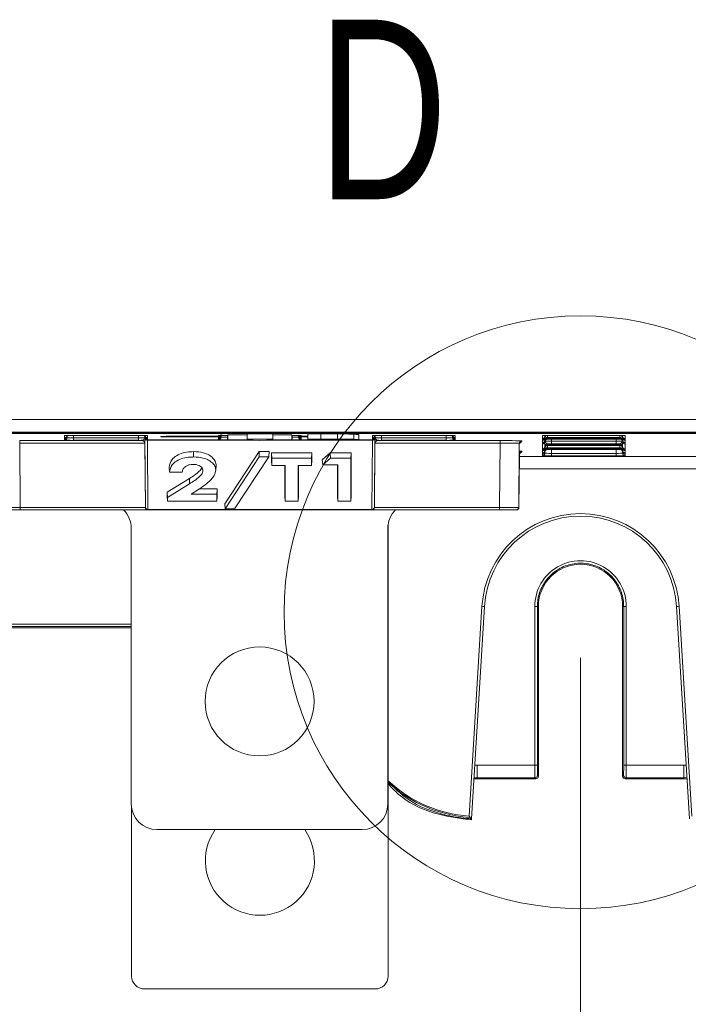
# Model space of a CAD drawing. Header units: millimetres. Extents: x 0 to 2100, y 0 to 1485.
# Tile 32 of 116: x 333 to 399, y 713 to 809. Entities that reach past the tile are written whole.
import ezdxf

# ---------------------------------------------------------------- set-up
doc = ezdxf.new("R2010")
doc.units = ezdxf.units.MM
doc.header["$LTSCALE"] = 5
doc.styles.add('SLDTEXTSTYLE1', font='TXT', dxfattribs={"width": 0.75})
doc.dimstyles.new('SLDDIMSTYLE0', dxfattribs={"dimtxt": 12.5, "dimasz": 15, "dimexe": 0, "dimexo": 0.0625, "dimgap": 3.125, "dimtad": 1, "dimdec": 0, "dimlfac": 0.8, "dimrnd": 1e-09, "dimzin": 12, "dimdsep": 46, "dimtxsty": 'SLDTEXTSTYLE1', "dimblk1": 'CLOSED', "dimblk2": 'CLOSED', "dimsah": 1, "dimcen": 0.09, "dimadec": 0, "dimazin": 3, "dimtfac": 1, "dimtofl": 0, "dimtmove": 0, "dimatfit": 3, "dimldrblk": 'CLOSED', "dimfxl": 1, "dimfrac": 2, "dimtolj": 1, "dimtzin": 12, "dimarcsym": 0})

# ---------------------------------------------------------------- blocks, each defined once
blk = doc.blocks.new('_CLOSED')
at = {"color": 0, "linetype": 'ByBlock', "lineweight": -2}
for p, q in [((-1, 0.166667), (0, 0)), ((-1, 0.166667), (-1, -0.166667)), ((0, 0), (-1, -0.166667)), ((0, 0), (-1, 0))]:
    blk.add_line(p, q, dxfattribs=at)
blk = doc.blocks.new('_D_3')
at = {"color": 7, "linetype": 'Continuous', "lineweight": 0}
for p, q in [((388.114, 746.428), (388.114, 659.133)), ((481.864, 746.428), (481.864, 659.133)), ((388.114, 664.133), (481.864, 664.133))]:
    blk.add_line(p, q, dxfattribs=at)
at = {"color": 7, "linetype": 'Continuous', "lineweight": 0, "xscale": 15, "yscale": 15, "rotation": 180}
blk.add_blockref('_CLOSED', (388.114, 664.133, -164.067), dxfattribs=at)
at = {"color": 7, "linetype": 'Continuous', "lineweight": 0, "xscale": 15, "yscale": 15}
blk.add_blockref('_CLOSED', (481.864, 664.133, -164.067), dxfattribs=at)
at = {"color": 7, "linetype": 'Continuous', "lineweight": 0, "insert": (425.752, 680.247), "char_height": 12.5, "attachment_point": 1, "style": 'SLDTEXTSTYLE1'}
blk.add_mtext('75', dxfattribs=at)

msp = doc.modelspace()

# ---------------------------------------------------------------- linework, layer by layer
at = {"color": 7, "linetype": 'Continuous', "lineweight": 15}
for p, q in [((314.022, 769.661), (470.194, 769.661)), ((469.291, 768.411), (313.981, 768.411)), ((326.013, 768.306), (348.107, 768.306)), ((337.833, 767.874), (337.833, 768.088)), ((338.083, 768.032), (338.083, 768.03)), ((338.083, 768.03), (338.083, 767.924)), ((338.708, 768.096), (345.019, 768.096)), ((345.644, 768.03), (345.644, 768.032)), ((345.644, 767.924), (345.644, 768.03)), ((345.857, 768.091), (345.867, 768.09)), ((345.894, 768.088), (345.894, 767.874)), ((347.208, 768), (347.24, 768.002)), ((347.208, 767.966), (347.208, 768)), ((348.083, 768.007), (352.833, 768.007)), ((352.833, 767.959), (348.083, 767.959)), ((348.112, 768.395), (348.107, 768.306)), ((348.112, 768.395), (352.8, 768.395)), ((352.833, 768.007), (352.833, 768.088)), ((352.833, 767.874), (352.833, 767.959)), ((353.083, 768.032), (353.083, 768.03)), ((353.083, 768.03), (353.083, 767.928)), ((353.373, 768.392), (353.373, 768.392)), ((353.4, 768.39), (353.404, 768.306)), ((353.404, 768.306), (354.073, 768.306)), ((353.708, 768.096), (353.739, 768.096)), ((353.708, 767.922), (353.708, 767.674)), ((355.614, 768.16), (353.739, 768.16)), ((353.739, 767.66), (353.739, 768.16)), ((354.073, 768.306), (354.077, 768.39)), ((354.677, 768.395), (359.05, 768.395)), ((358.114, 768.236), (355.614, 768.236)), ((355.614, 767.736), (355.614, 768.236)), ((358.114, 767.736), (358.114, 768.236)), ((359.989, 768.16), (358.114, 768.16)), ((359.618, 768.392), (359.65, 768.39)), ((359.65, 768.39), (359.654, 768.306)), ((359.654, 768.306), (360.323, 768.306)), ((359.989, 767.66), (359.989, 768.16)), ((359.989, 768.096), (360.019, 768.096)), ((360.019, 767.922), (360.019, 767.674)), ((360.323, 768.306), (360.327, 768.39)), ((360.644, 768.03), (360.644, 768.032)), ((360.644, 767.928), (360.644, 768.03)), ((360.857, 768.091), (360.867, 768.09)), ((360.894, 768.088), (360.894, 768.007)), ((360.894, 768.007), (361.529, 768.007)), ((360.894, 767.959), (360.894, 767.874)), ((360.927, 768.395), (365.615, 768.395)), ((361.529, 768.24), (362.801, 768.24)), ((361.529, 767.74), (361.529, 768.24)), ((362.801, 767.74), (362.801, 768.24)), ((364.42, 767.739), (364.42, 768.239)), ((365.62, 768.306), (365.615, 768.395)), ((365.62, 768.306), (504.357, 768.306)), ((366.007, 767.722), (366.007, 768.222)), ((366.516, 767.691), (366.516, 768.191)), ((366.519, 768), (366.519, 767.966)), ((367.833, 767.874), (367.833, 768.088)), ((368.083, 768.032), (368.083, 768.03)), ((368.083, 768.03), (368.083, 767.924)), ((368.708, 768.096), (375.019, 768.096)), ((374.989, 768.41), (462.489, 768.41)), ((462.489, 768.316), (374.989, 768.316)), ((375.644, 768.03), (375.644, 768.032)), ((375.644, 767.924), (375.644, 768.03)), ((375.857, 768.091), (375.867, 768.09)), ((375.894, 768.088), (375.894, 767.874)), ((384.396, 768.088), (384.427, 768.091)), ((384.396, 767.784), (384.396, 768.088)), ((384.646, 768.03), (384.646, 767.924)), ((385.271, 768.096), (391.582, 768.096)), ((385.275, 767.902), (391.577, 767.902)), ((392.207, 767.924), (392.207, 768.03)), ((392.457, 768.088), (392.457, 767.784)), ((333.454, 767.589), (345.398, 767.589)), ((333.454, 767.589), (333.454, 767.339)), ((345.648, 767.339), (333.454, 767.339)), ((333.454, 767.339), (333.509, 761.076)), ((337.833, 767.874), (337.833, 767.874)), ((337.833, 767.784), (337.833, 767.874)), ((337.833, 767.784), (337.833, 767.784)), ((337.833, 767.678), (337.833, 767.784)), ((337.833, 767.677), (337.833, 767.678)), ((337.833, 767.624), (337.833, 767.677)), ((338.708, 767.617), (338.708, 767.867)), ((338.708, 767.867), (345.019, 767.867)), ((345.019, 767.617), (338.708, 767.617)), ((345.019, 767.617), (345.019, 767.867)), ((345.398, 767.589), (345.398, 767.617)), ((345.703, 761.074), (345.645, 767.827)), ((345.648, 767.37), (345.648, 767.339)), ((345.703, 761.076), (345.648, 767.339)), ((345.894, 767.874), (345.894, 767.784)), ((345.894, 767.874), (345.894, 767.874)), ((345.894, 767.784), (345.894, 767.678)), ((345.894, 767.784), (345.894, 767.784)), ((345.894, 767.678), (345.894, 767.677)), ((345.894, 767.677), (345.894, 767.672)), ((345.895, 767.625), (345.953, 760.873)), ((352.833, 767.874), (352.833, 767.874)), ((352.833, 767.784), (352.833, 767.874)), ((352.833, 767.784), (352.833, 767.784)), ((352.833, 767.682), (352.833, 767.784)), ((353.739, 767.66), (356.864, 767.616)), ((355.614, 767.66), (353.739, 767.66)), ((355.614, 767.736), (355.614, 767.66)), ((358.114, 767.736), (355.614, 767.736)), ((356.864, 767.616), (359.989, 767.66)), ((358.114, 767.66), (358.114, 767.736)), ((359.989, 767.66), (358.114, 767.66)), ((360.894, 767.874), (360.894, 767.784)), ((360.894, 767.874), (360.894, 767.874)), ((360.894, 767.784), (360.894, 767.682)), ((360.894, 767.784), (360.894, 767.784)), ((361.529, 767.671), (361.529, 767.74)), ((361.529, 767.74), (362.801, 767.74)), ((363.762, 767.671), (361.529, 767.671)), ((363.401, 767.728), (362.954, 767.728)), ((362.954, 767.728), (362.954, 767.713)), ((362.954, 767.713), (363.333, 767.713)), ((363.294, 767.701), (362.954, 767.701)), ((362.954, 767.701), (362.954, 767.683)), ((362.954, 767.683), (363.364, 767.683)), ((367.774, 760.873), (367.832, 767.625)), ((367.833, 767.874), (367.833, 767.874)), ((367.833, 767.784), (367.833, 767.874)), ((367.833, 767.784), (367.833, 767.784)), ((367.833, 767.678), (367.833, 767.784)), ((367.833, 767.677), (367.833, 767.678)), ((367.833, 767.672), (367.833, 767.677)), ((368.082, 767.827), (368.024, 761.074)), ((368.024, 761.076), (368.079, 767.339)), ((368.079, 767.339), (368.079, 767.37)), ((380.273, 767.339), (368.079, 767.339)), ((368.329, 767.617), (368.329, 767.589)), ((368.329, 767.589), (380.273, 767.589)), ((368.708, 767.867), (368.708, 767.617)), ((368.708, 767.867), (375.019, 767.867)), ((375.019, 767.617), (368.708, 767.617)), ((375.019, 767.867), (375.019, 767.617)), ((375.894, 767.874), (375.894, 767.784)), ((375.894, 767.874), (375.894, 767.874)), ((375.894, 767.784), (375.894, 767.678)), ((375.894, 767.784), (375.894, 767.784)), ((375.894, 767.678), (375.894, 767.677)), ((375.894, 767.677), (375.894, 767.624)), ((380.218, 761.076), (380.273, 767.339)), ((380.273, 767.339), (380.273, 767.589)), ((382.148, 767.322), (382.093, 761.074)), ((382.095, 761.074), (382.149, 767.208)), ((382.149, 767.208), (382.148, 767.322)), ((382.398, 767.57), (382.399, 767.456)), ((384.396, 767.784), (384.396, 767.784)), ((384.396, 767.678), (384.396, 767.784)), ((384.396, 767.677), (384.396, 767.678)), ((384.396, 767.618), (384.396, 767.677)), ((384.396, 767.617), (384.396, 767.618)), ((384.396, 767.408), (384.396, 767.617)), ((384.396, 767.408), (384.396, 767.408)), ((384.396, 767.348), (384.396, 767.408)), ((384.396, 767.347), (384.396, 767.348)), ((384.396, 767.242), (384.396, 767.347)), ((384.396, 767.241), (384.396, 767.242)), ((384.396, 766.781), (384.396, 767.241)), ((384.646, 767.866), (384.646, 767.864)), ((384.646, 767.864), (384.646, 767.654)), ((384.646, 767.596), (384.646, 767.594)), ((384.646, 767.594), (384.646, 767.488)), ((384.646, 767.029), (384.646, 767.027)), ((384.646, 767.027), (384.646, 766.921)), ((384.65, 767.528), (384.65, 767.531)), ((384.895, 767.84), (384.895, 767.734)), ((384.895, 767.273), (384.895, 767.167)), ((384.895, 767.107), (384.895, 766.897)), ((391.577, 767.839), (385.275, 767.839)), ((385.275, 767.735), (391.577, 767.735)), ((385.275, 767.272), (385.275, 767.522)), ((385.275, 767.522), (391.577, 767.522)), ((391.577, 767.272), (385.275, 767.272)), ((385.275, 767.168), (391.577, 767.168)), ((391.577, 767.106), (385.275, 767.106)), ((391.577, 767.272), (391.577, 767.522)), ((391.957, 767.734), (391.957, 767.84)), ((391.957, 767.167), (391.957, 767.273)), ((391.957, 766.897), (391.957, 767.107)), ((392.207, 767.864), (392.207, 767.866)), ((392.207, 767.654), (392.207, 767.864)), ((392.207, 767.594), (392.207, 767.596)), ((392.207, 767.488), (392.207, 767.594)), ((392.207, 767.027), (392.207, 767.029)), ((392.207, 766.921), (392.207, 767.027)), ((392.457, 767.784), (392.457, 767.678)), ((392.457, 767.784), (392.457, 767.784)), ((392.457, 767.678), (392.457, 767.677)), ((392.457, 767.677), (392.457, 767.618)), ((392.457, 767.618), (392.457, 767.617)), ((392.457, 767.617), (392.457, 767.408)), ((392.457, 767.408), (392.457, 767.348)), ((392.457, 767.408), (392.457, 767.408)), ((392.457, 767.348), (392.457, 767.347)), ((392.457, 767.347), (392.457, 767.242)), ((392.457, 767.242), (392.457, 767.241)), ((392.457, 767.241), (392.457, 766.781)), ((350.409, 765.993), (350.409, 766.513)), ((353.432, 761.421), (356.78, 766.513)), ((353.473, 760.939), (356.796, 765.993)), ((357.728, 765.993), (354.405, 760.939)), ((356.78, 766.513), (357.769, 766.513)), ((356.796, 765.993), (356.78, 766.513)), ((356.796, 765.993), (357.728, 765.993)), ((357.728, 765.993), (357.769, 766.513)), ((358.003, 766.404), (361.92, 766.404)), ((358.003, 765.646), (358.003, 766.404)), ((358.029, 765.885), (358.003, 766.404)), ((361.894, 765.885), (361.92, 766.404)), ((361.92, 766.404), (361.92, 765.646)), ((362.947, 765.7), (363.726, 766.404)), ((363.726, 766.404), (365.745, 766.404)), ((363.739, 765.885), (363.726, 766.404)), ((365.719, 765.885), (365.745, 766.404)), ((365.745, 766.404), (365.745, 762.179)), ((382.157, 766.319), (382.111, 761.074)), ((382.113, 761.074), (382.158, 766.205)), ((382.158, 766.205), (382.157, 766.319)), ((382.407, 766.567), (382.408, 766.453)), ((384.396, 766.78), (384.396, 766.781)), ((384.396, 766.675), (384.396, 766.78)), ((384.396, 766.674), (384.396, 766.675)), ((384.396, 766.614), (384.396, 766.674)), ((384.396, 766.614), (384.396, 766.614)), ((384.396, 766.405), (384.396, 766.614)), ((384.396, 766.404), (384.396, 766.405)), ((384.396, 766.344), (384.396, 766.404)), ((384.396, 766.344), (384.396, 766.344)), ((384.396, 766.238), (384.396, 766.344)), ((384.396, 766.238), (384.396, 766.238)), ((384.396, 766.107), (384.396, 766.238)), ((384.646, 766.862), (384.646, 766.86)), ((384.646, 766.86), (384.646, 766.651)), ((384.646, 766.592), (384.646, 766.59)), ((384.646, 766.59), (384.646, 766.485)), ((384.895, 766.837), (384.895, 766.731)), ((385.271, 766.099), (385.271, 766.349)), ((385.271, 766.349), (391.582, 766.349)), ((391.582, 766.099), (385.271, 766.099)), ((385.275, 766.898), (391.577, 766.898)), ((391.577, 766.836), (385.275, 766.836)), ((385.275, 766.732), (391.577, 766.732)), ((391.582, 766.099), (391.582, 766.349)), ((391.957, 766.731), (391.957, 766.837)), ((392.207, 766.86), (392.207, 766.862)), ((392.207, 766.651), (392.207, 766.86)), ((392.207, 766.59), (392.207, 766.592)), ((392.207, 766.485), (392.207, 766.59)), ((392.457, 766.781), (392.457, 766.78)), ((392.457, 766.78), (392.457, 766.675)), ((392.457, 766.675), (392.457, 766.674)), ((392.457, 766.674), (392.457, 766.614)), ((392.457, 766.614), (392.457, 766.405)), ((392.457, 766.614), (392.457, 766.614)), ((392.457, 766.405), (392.457, 766.404)), ((392.457, 766.404), (392.457, 766.344)), ((392.457, 766.344), (392.457, 766.238)), ((392.457, 766.344), (392.457, 766.344)), ((392.457, 766.238), (392.457, 766.107)), ((392.457, 766.238), (392.457, 766.238)), ((352.563, 764.689), (352.59, 765.192)), ((352.566, 764.745), (352.592, 765.246)), ((358.029, 765.164), (358.003, 765.646)), ((358.029, 765.885), (361.894, 765.885)), ((358.029, 765.164), (358.029, 765.885)), ((359.335, 765.164), (358.029, 765.164)), ((359.308, 762.179), (359.308, 765.164)), ((359.335, 761.697), (359.335, 765.164)), ((361.894, 765.164), (360.588, 765.164)), ((360.588, 765.164), (360.588, 761.697)), ((360.614, 765.164), (360.614, 762.179)), ((361.894, 765.885), (361.894, 765.164)), ((361.894, 765.164), (361.92, 765.646)), ((363.001, 765.218), (362.947, 765.7)), ((363.001, 765.218), (363.739, 765.885)), ((364.465, 765.218), (363.001, 765.218)), ((363.739, 765.885), (365.719, 765.885)), ((364.439, 762.179), (364.439, 765.218)), ((364.465, 761.697), (364.465, 765.218)), ((365.719, 765.885), (365.719, 761.697)), ((348.049, 764.514), (348.021, 764.996)), ((349.302, 764.514), (348.049, 764.514)), ((347.835, 762.563), (349.989, 763.895)), ((347.861, 762.054), (350.006, 763.38)), ((350.006, 763.38), (349.989, 763.895)), ((347.835, 762.179), (347.835, 762.563)), ((347.861, 762.054), (347.835, 762.563)), ((347.861, 761.697), (347.835, 762.179)), ((350.978, 762.902), (350.17, 762.364)), ((350.17, 762.364), (352.659, 762.364)), ((350.951, 762.883), (352.685, 762.883)), ((352.659, 762.364), (352.685, 762.883)), ((352.659, 762.364), (352.659, 761.697)), ((352.659, 761.697), (352.685, 762.179)), ((352.685, 762.883), (352.685, 762.179)), ((359.335, 761.697), (359.308, 762.179)), ((360.588, 761.697), (360.614, 762.179)), ((364.465, 761.697), (364.439, 762.179)), ((365.719, 761.697), (365.745, 762.179)), ((347.861, 761.697), (347.861, 762.054)), ((352.659, 761.697), (347.861, 761.697)), ((353.473, 760.939), (353.432, 761.421)), ((360.588, 761.697), (359.335, 761.697)), ((365.719, 761.697), (364.465, 761.697)), ((331.634, 761.074), (333.509, 761.076)), ((333.509, 760.826), (331.884, 760.826)), ((333.509, 761.076), (345.703, 761.076)), ((333.509, 761.076), (333.509, 760.826)), ((345.953, 760.826), (333.509, 760.826)), ((345.703, 761.074), (345.703, 761.076)), ((345.703, 761.074), (345.703, 761.074)), ((345.953, 760.873), (367.774, 760.873)), ((345.953, 760.873), (345.953, 760.826)), ((367.774, 760.826), (345.953, 760.826)), ((345.953, 760.826), (345.953, 760.826)), ((354.405, 760.939), (353.473, 760.939)), ((367.774, 760.873), (367.774, 760.826)), ((367.774, 760.826), (367.774, 760.826)), ((380.218, 760.826), (367.774, 760.826)), ((368.024, 761.076), (368.024, 761.074)), ((368.024, 761.076), (380.218, 761.076)), ((368.024, 761.074), (368.024, 761.074)), ((380.218, 760.826), (380.218, 761.076)), ((380.218, 761.076), (382.093, 761.074)), ((381.843, 760.826), (380.218, 760.826)), ((381.845, 760.826), (381.843, 760.826)), ((381.861, 760.826), (381.845, 760.826)), ((381.863, 760.826), (381.861, 760.826)), ((382.093, 761.074), (382.095, 761.074)), ((382.111, 761.074), (382.113, 761.074)), ((369.364, 759.42), (369.364, 715.383)), ((344.334, 759.038), (344.334, 732.163)), ((369.334, 732.163), (369.334, 759.038)), ((377.256, 730.984), (378.506, 751.436)), ((378.756, 751.425), (377.49, 730.724)), ((383.656, 735.958), (383.655, 751.426)), ((384.01, 751.428), (383.905, 751.428)), ((383.905, 751.428), (383.906, 735.96)), ((384.01, 734.873), (384.01, 751.428)), ((392.217, 751.428), (392.322, 751.428)), ((392.217, 751.428), (392.217, 734.873)), ((392.321, 735.96), (392.322, 751.428)), ((392.572, 751.426), (392.571, 735.958)), ((398.737, 730.724), (397.471, 751.425)), ((397.721, 751.436), (398.972, 730.984)), ((320.85, 749.339), (344.334, 749.339)), ((378.051, 735.958), (383.656, 735.958)), ((378.051, 735.958), (378.051, 734.719)), ((392.571, 735.958), (398.176, 735.958)), ((398.176, 735.958), (398.176, 734.719)), ((377.729, 734.629), (378.051, 734.623)), ((383.665, 734.719), (378.051, 734.719)), ((378.051, 734.623), (378.051, 734.719)), ((378.051, 734.623), (383.76, 734.623)), ((383.76, 734.623), (383.665, 734.719)), ((383.915, 734.969), (384.01, 734.873)), ((392.217, 734.873), (392.312, 734.969)), ((392.562, 734.719), (392.467, 734.623)), ((392.467, 734.623), (398.176, 734.623)), ((398.176, 734.719), (392.562, 734.719)), ((398.176, 734.623), (398.176, 734.719)), ((398.176, 734.623), (398.498, 734.629)), ((344.364, 715.383), (344.364, 731.781)), ((377.483, 730.607), (377.49, 730.724)), ((377.49, 730.724), (377.49, 730.724)), ((346.834, 729.663), (366.834, 729.663)), ((345.614, 714.133), (368.114, 714.133))]:
    msp.add_line(p, q, dxfattribs=at)
at = {"color": 8, "linetype": 'Continuous', "lineweight": 15}
for p, q in [((467.798, 768.298), (326.232, 768.298)), ((337.833, 768.088), (337.86, 768.09)), ((338.083, 768.121), (338.083, 768.032)), ((338.083, 767.872), (338.084, 767.938)), ((338.083, 767.925), (338.083, 767.872)), ((338.71, 768.096), (338.708, 767.867)), ((345.019, 767.867), (345.017, 768.096)), ((345.643, 767.938), (345.644, 767.872)), ((345.644, 768.032), (345.644, 768.121)), ((345.644, 767.92), (345.644, 767.925)), ((345.894, 768.088), (345.862, 768.09)), ((348.083, 767.959), (348.083, 768.007)), ((352.833, 768.088), (352.86, 768.09)), ((352.833, 767.959), (352.833, 768.007)), ((353.083, 768.121), (353.083, 768.032)), ((353.368, 768.392), (353.4, 768.39)), ((353.708, 767.922), (353.708, 768.096)), ((353.708, 767.922), (353.739, 767.922)), ((354.109, 768.392), (354.077, 768.39)), ((359.989, 767.922), (360.019, 767.922)), ((360.019, 767.922), (360.019, 768.097)), ((360.327, 768.39), (360.359, 768.392)), ((360.644, 768.032), (360.644, 768.121)), ((360.894, 768.088), (360.862, 768.09)), ((360.894, 768.007), (360.894, 767.959)), ((361.529, 767.959), (360.894, 767.959)), ((367.86, 768.09), (367.833, 768.088)), ((368.083, 768.121), (368.083, 768.032)), ((368.083, 767.872), (368.084, 767.938)), ((368.083, 767.925), (368.083, 767.92)), ((368.71, 768.096), (368.708, 767.867)), ((374.989, 768.41), (374.989, 768.316)), ((375.019, 767.867), (375.017, 768.096)), ((375.643, 767.938), (375.644, 767.872)), ((375.644, 768.032), (375.644, 768.121)), ((375.644, 767.872), (375.644, 767.925)), ((375.862, 768.09), (375.894, 768.088)), ((384.646, 768.094), (384.646, 768.032)), ((384.646, 767.925), (384.646, 767.866)), ((384.895, 768.095), (384.895, 767.901)), ((385.275, 767.839), (385.275, 767.902)), ((391.577, 767.839), (391.577, 767.902)), ((391.957, 767.901), (391.957, 768.095)), ((392.207, 768.032), (392.207, 768.094)), ((392.207, 767.866), (392.207, 767.925)), ((392.425, 768.091), (392.457, 768.088)), ((345.894, 767.672), (353.739, 767.672)), ((356.216, 767.625), (345.895, 767.625)), ((353.739, 767.674), (353.708, 767.674)), ((367.832, 767.625), (357.512, 767.625)), ((360.019, 767.674), (359.989, 767.674)), ((359.989, 767.672), (361.529, 767.672)), ((363.333, 767.713), (363.333, 767.728)), ((364.744, 767.672), (367.833, 767.672)), ((384.646, 767.655), (384.646, 767.596)), ((384.646, 767.489), (384.646, 767.029)), ((384.646, 766.921), (384.646, 766.862)), ((385.277, 767.735), (385.275, 767.522)), ((385.275, 767.106), (385.275, 767.168)), ((391.577, 767.522), (391.575, 767.735)), ((391.577, 767.106), (391.577, 767.168)), ((392.202, 767.531), (392.202, 767.528)), ((392.207, 767.596), (392.207, 767.655)), ((392.207, 767.029), (392.207, 767.489)), ((392.207, 766.862), (392.207, 766.921)), ((382.156, 766.054), (409.696, 766.054)), ((384.646, 766.651), (384.646, 766.592)), ((384.646, 766.355), (384.647, 766.507)), ((384.646, 766.485), (384.646, 766.355)), ((385.274, 766.732), (385.271, 766.349)), ((385.275, 766.836), (385.275, 766.898)), ((391.577, 766.836), (391.577, 766.898)), ((391.582, 766.349), (391.578, 766.732)), ((392.205, 766.507), (392.207, 766.355)), ((392.207, 766.592), (392.207, 766.651)), ((392.207, 766.355), (392.207, 766.485)), ((409.706, 764.826), (382.146, 764.826)), ((382.095, 761.074), (382.111, 761.074)), ((320.85, 749.708), (344.334, 749.708)), ((344.334, 749.462), (320.85, 749.462)), ((378.051, 734.719), (377.735, 734.73)), ((398.492, 734.736), (398.176, 734.719))]:
    msp.add_line(p, q, dxfattribs=at)
at = {"color": 8, "linetype": 'Continuous', "lineweight": 15, "flags": 128}
for points in [[(345.635, 768.095), (345.639, 768.078), (345.644, 768.03)], [(360.635, 768.095), (360.639, 768.078), (360.644, 768.03)], [(375.635, 768.095), (375.639, 768.078), (375.644, 768.03)], [(384.655, 768.094), (384.651, 768.078), (384.646, 768.03)], [(392.207, 768.03), (392.201, 768.078), (392.197, 768.094)]]:
    msp.add_lwpolyline(points, dxfattribs=at)
at = {"color": 7, "linetype": 'Continuous', "lineweight": 0}
msp.add_circle((388.114, 750.853), 28.895, dxfattribs=at)
at = {"color": 7, "linetype": 'Continuous', "lineweight": 15}
msp.add_circle((356.834, 742.163), 5.312, dxfattribs=at)
for centre, radius, start, end in [((337.833, 768.124), 0.25, 269.99892, 359.4989), ((337.833, 768.124), 0.25, 269.99893, 359.16835), ((337.833, 768.034), 0.25, 269.99892, 359.4989), ((337.833, 768.034), 0.25, 269.99893, 359.16835), ((337.833, 767.927), 0.25, 269.99892, 359.4989), ((337.833, 767.928), 0.25, 269.99893, 359.16835), ((338.333, 767.921), 0.25, 145.04303, 179.1693), ((345.394, 767.921), 0.25, 0.83075, 43.97712), ((345.894, 768.124), 0.25, 180.5011, 270.00108), ((345.894, 768.124), 0.25, 180.83165, 270.00107), ((345.894, 768.034), 0.25, 180.5011, 270.00108), ((345.894, 768.034), 0.25, 180.83165, 270.00107), ((345.894, 767.927), 0.25, 180.5011, 270.00108), ((345.894, 767.928), 0.25, 180.83165, 270.00107), ((345.894, 767.922), 0.25, 180.5011, 270.00108), ((352.833, 768.209), 0.25, 269.99893, 359.16835), ((352.833, 768.124), 0.25, 269.99892, 359.4989), ((352.833, 768.124), 0.25, 269.99893, 359.16835), ((352.833, 768.034), 0.25, 269.99892, 359.4989), ((352.833, 768.257), 0.25, 269.99995, 294.793), ((352.833, 768.034), 0.25, 269.99893, 359.16835), ((352.833, 767.932), 0.25, 269.99893, 359.16835), ((353.404, 768.606), 0.3, 224.89219, 270.00048), ((354.073, 768.606), 0.3, 269.99952, 315.10781), ((359.654, 768.606), 0.3, 224.89214, 270.00053), ((360.323, 768.606), 0.3, 269.99947, 315.10786), ((360.894, 768.124), 0.25, 180.5011, 270.00108), ((360.894, 768.124), 0.25, 180.83165, 270.00107), ((360.894, 768.034), 0.25, 180.5011, 270.00108), ((360.894, 768.034), 0.25, 180.83165, 270.00107), ((360.894, 767.932), 0.25, 180.83088, 229.15754), ((360.894, 768.257), 0.25, 221.46223, 270.00031), ((367.833, 768.124), 0.25, 269.99892, 359.4989), ((367.833, 768.124), 0.25, 269.99893, 359.16835), ((367.833, 768.034), 0.25, 269.99892, 359.4989), ((367.833, 768.034), 0.25, 269.99893, 359.16835), ((367.833, 767.927), 0.25, 269.99892, 359.4989), ((367.833, 767.928), 0.25, 269.99893, 359.16835), ((367.833, 767.922), 0.25, 269.99892, 359.4989), ((368.333, 767.921), 0.25, 145.04303, 179.1693), ((375.394, 767.921), 0.25, 0.83075, 43.97712), ((375.894, 768.124), 0.25, 180.5011, 270.00108), ((375.894, 768.124), 0.25, 180.83165, 270.00107), ((375.894, 768.034), 0.25, 180.5011, 270.00108), ((375.894, 768.034), 0.25, 180.83165, 270.00107), ((375.894, 767.927), 0.25, 180.5011, 270.00108), ((375.894, 767.928), 0.25, 180.83165, 270.00107), ((384.396, 768.034), 0.25, 269.99892, 359.4989), ((384.396, 768.034), 0.25, 269.99893, 359.16835), ((384.396, 767.927), 0.25, 269.99892, 359.4989), ((384.396, 767.928), 0.25, 269.99893, 359.16835), ((384.895, 767.921), 0.25, 136.83941, 179.16925), ((384.895, 767.651), 0.25, 89.99893, 179.16835), ((391.8, 743.025), 25.072, 88.50018, 90.49985), ((391.957, 767.651), 0.25, 0.83165, 90.00107), ((391.957, 767.921), 0.25, 0.83075, 43.16059), ((392.457, 768.034), 0.25, 180.5011, 270.00108), ((392.457, 768.034), 0.25, 180.83165, 270.00107), ((392.457, 767.927), 0.25, 180.5011, 270.00108), ((392.457, 767.928), 0.25, 180.83165, 270.00107), ((337.833, 767.874), 0.25, 269.99892, 359.4989), ((345.398, 767.367), 0.25, 0.5011, 90.00108), ((345.873, 767.854), 0.23, 186.9041, 275.39857), ((367.854, 767.854), 0.23, 264.60143, 353.0959), ((368.329, 767.367), 0.25, 89.99892, 179.4989), ((375.894, 767.874), 0.25, 180.5011, 270.00108), ((382.398, 767.32), 0.25, 89.99897, 179.49889), ((382.399, 767.206), 0.25, 89.99897, 179.49889), ((384.396, 767.868), 0.25, 269.99892, 359.4989), ((384.396, 767.867), 0.25, 269.99893, 359.16835), ((384.396, 767.658), 0.25, 269.99892, 359.4989), ((384.396, 767.658), 0.25, 269.99893, 359.16835), ((384.396, 767.598), 0.25, 269.99892, 359.4989), ((384.396, 767.597), 0.25, 269.99893, 359.16835), ((384.396, 767.491), 0.25, 269.99892, 359.4989), ((384.396, 767.492), 0.25, 269.99893, 359.16835), ((384.396, 767.031), 0.25, 269.99892, 359.4989), ((384.396, 767.03), 0.25, 269.99893, 359.16835), ((384.396, 766.924), 0.25, 269.99892, 359.4989), ((384.396, 766.924), 0.25, 269.99893, 359.16835), ((384.895, 767.59), 0.25, 89.99893, 179.16835), ((384.895, 767.484), 0.25, 89.99893, 179.16835), ((384.895, 767.023), 0.25, 89.99893, 179.16835), ((384.895, 766.917), 0.25, 89.99893, 179.16835), ((384.895, 766.857), 0.25, 89.99893, 179.16835), ((391.957, 767.59), 0.25, 0.83165, 90.00107), ((391.957, 767.484), 0.25, 0.83165, 90.00107), ((391.957, 767.023), 0.25, 0.83165, 90.00107), ((391.957, 766.917), 0.25, 0.83165, 90.00107), ((391.957, 766.857), 0.25, 0.83165, 90.00107), ((392.457, 767.868), 0.25, 180.5011, 270.00108), ((392.457, 767.867), 0.25, 180.83165, 270.00107), ((392.457, 767.658), 0.25, 180.5011, 270.00108), ((392.457, 767.658), 0.25, 180.83165, 270.00107), ((392.457, 767.598), 0.25, 180.5011, 270.00108), ((392.457, 767.597), 0.25, 180.83165, 270.00107), ((392.457, 767.491), 0.25, 180.5011, 270.00108), ((392.457, 767.492), 0.25, 180.83165, 270.00107), ((392.457, 767.031), 0.25, 180.5011, 270.00108), ((392.457, 767.03), 0.25, 180.83165, 270.00107), ((392.457, 766.924), 0.25, 180.5011, 270.00108), ((392.457, 766.924), 0.25, 180.83165, 270.00107), ((382.407, 766.317), 0.25, 89.99897, 179.49889), ((382.408, 766.203), 0.25, 89.99897, 179.49889), ((384.396, 766.864), 0.25, 269.99892, 359.4989), ((384.396, 766.864), 0.25, 269.99893, 359.16835), ((384.396, 766.654), 0.25, 269.99892, 359.4989), ((384.396, 766.655), 0.25, 269.99893, 359.16835), ((384.396, 766.594), 0.25, 269.99892, 359.4989), ((384.396, 766.594), 0.25, 269.99893, 359.16835), ((384.396, 766.488), 0.25, 269.99893, 359.16835), ((384.396, 766.488), 0.25, 269.99892, 359.4989), ((384.396, 766.357), 0.25, 269.99892, 359.4989), ((384.895, 766.647), 0.25, 89.99893, 179.16835), ((384.895, 766.587), 0.25, 89.99893, 179.16835), ((384.895, 766.481), 0.25, 89.99893, 179.16835), ((391.957, 766.647), 0.25, 0.83165, 90.00107), ((391.957, 766.587), 0.25, 0.83165, 90.00107), ((391.957, 766.481), 0.25, 0.83165, 90.00107), ((392.457, 766.864), 0.25, 180.5011, 270.00108), ((392.457, 766.864), 0.25, 180.83165, 270.00107), ((392.457, 766.654), 0.25, 180.5011, 270.00108), ((392.457, 766.655), 0.25, 180.83165, 270.00107), ((392.457, 766.594), 0.25, 180.5011, 270.00108), ((392.457, 766.594), 0.25, 180.83165, 270.00107), ((392.457, 766.488), 0.25, 180.83165, 270.00107), ((392.457, 766.488), 0.25, 180.5011, 270.00108), ((392.457, 766.357), 0.25, 180.5011, 270.00108), ((341.834, 759.038), 2.5, 0, 45.66013), ((345.931, 761.102), 0.23, 186.9041, 275.39857), ((345.953, 761.076), 0.25, 180.50029, 270), ((367.796, 761.102), 0.23, 264.60143, 353.0959), ((367.774, 761.076), 0.25, 270, 359.49971), ((371.834, 759.038), 2.5, 134.33987, 180), ((388.114, 750.849), 9.625, 3.5, 176.5), ((388.114, 750.853), 9.375, 3.5, 176.5), ((381.843, 761.076), 0.25, 270, 359.50006), ((381.845, 761.076), 0.25, 270, 359.50006), ((381.861, 761.076), 0.25, 270, 359.50006), ((381.863, 761.076), 0.25, 270, 359.50006), ((388.114, 751.426), 4.459, 359.99564, 180.00436), ((388.114, 751.428), 4.103, 0, 180), ((378.788, 755.012), 3.587, 265.50356, 269.49453), ((383.716, 758.737), 7.311, 269.52031, 271.47969), ((392.511, 758.737), 7.311, 268.52031, 270.47969), ((397.439, 755.012), 3.587, 270.50547, 274.49644), ((383.717, 743.269), 7.311, 269.52031, 271.47969), ((392.51, 743.269), 7.311, 268.52031, 270.47969), ((383.665, 734.969), 0.25, 270.00511, 359.99489), ((392.562, 734.969), 0.25, 180.00511, 269.99489), ((378.114, 743.7), 12.862, 227.13382, 267.25566), ((346.834, 732.163), 2.5, 180, 270), ((366.834, 732.163), 2.5, 270, 0), ((356.864, 726.633), 5.313, 145.22814, 34.77186), ((345.614, 715.383), 1.25, 180, 270), ((368.114, 715.383), 1.25, 270, 0)]:
    msp.add_arc(centre, radius, start, end, dxfattribs=at)
at = {"color": 8, "linetype": 'Continuous', "lineweight": 15}
for centre, radius, start, end in [((338.333, 768.027), 0.25, 156.50439, 179.16938), ((347.208, 768.216), 0.25, 269.99993, 301.69317), ((353.333, 768.027), 0.25, 156.50439, 179.16938), ((353.333, 767.924), 0.25, 145.44288, 179.1693), ((360.394, 767.924), 0.25, 0.83075, 43.00546), ((360.894, 768.209), 0.25, 207.91421, 270.0005), ((368.333, 768.027), 0.25, 156.50439, 179.16938), ((384.895, 767.86), 0.25, 110.09666, 179.16862), ((391.957, 767.86), 0.25, 0.83116, 69.90357), ((360.894, 767.932), 0.25, 229.15748, 270.00016), ((378.051, 743.471), 7.513, 268.16325, 270), ((398.176, 743.471), 7.513, 270, 271.83675), ((378.114, 743.696), 12.741, 226.62418, 266.13869)]:
    msp.add_arc(centre, radius, start, end, dxfattribs=at)
at = {"color": 7, "linetype": 'Continuous', "lineweight": 15}
for centre, major_axis, ratio, start_param, end_param in [((345.648, 767.42), (-0.004, 0.5), 0.000076, 0.008726, 0.619591), ((348.083, 768), (0.875, 0), 0.008727, 1.570872, 3.141593), ((348.083, 767.966), (0.875, 0), 0.008727, 3.141593, 4.712313), ((352.799, 768.39), (0.601, 0), 0.008723, 0.000457, 1.568514), ((354.678, 768.39), (0.601, 0), 0.008723, 1.573078, 3.141136), ((359.049, 768.39), (0.601, 0), 0.008723, 0.000457, 1.568514), ((360.928, 768.39), (0.601, 0), 0.008723, 1.573078, 3.141136), ((368.079, 767.42), (0.004, 0.5), 0.000076, 5.663594, 6.274459), ((374.989, 768.363), (5.395, 0), 0.008727, 1.570796, 3.073463), ((374.989, 768.363), (5.395, 0), 0.008727, 3.649482, 4.712389), ((385.271, 768.088), (0.875, 0), 0.008727, 1.570872, 3.141593), ((385.275, 767.894), (0.875, 0), 0.008727, 1.570872, 2.019234), ((391.577, 767.894), (0.875, 0), 0.008727, 1.122359, 1.57072), ((338.708, 767.624), (0.875, 0), 0.008727, 3.141593, 4.712313), ((338.708, 767.874), (0.625, 0.002), 0.012216, 3.14152, 4.71224), ((345.019, 767.874), (0.625, -0.002), 0.012216, 4.712538, 6.283258), ((345.019, 767.624), (0.875, 0), 0.008727, 4.712465, 5.160826), ((345.398, 767.339), (0.178, -0.178), 0.991311, 0.789761, 2.351831), ((345.898, 767.422), (-0.004, 0.25), 0.000152, 0.008724, 0.619589), ((367.829, 767.422), (0.004, 0.25), 0.000152, 5.663596, 6.274461), ((368.329, 767.339), (0.178, 0.178), 0.991311, 0.789761, 2.351831), ((368.708, 767.874), (0.625, 0.002), 0.012216, 3.14152, 4.71224), ((368.708, 767.624), (0.875, 0), 0.008727, 4.263952, 4.712313), ((375.019, 767.874), (0.625, -0.002), 0.012216, 4.712538, 6.283258), ((375.019, 767.624), (0.875, 0), 0.008727, 4.712465, 6.283185), ((380.273, 767.57), (2.125, 0), 0.008727, 0.000076, 1.57072), ((380.273, 767.32), (1.875, 0.002), 0.00989, 0.000054, 1.570699), ((385.275, 767.53), (0.625, 0.002), 0.012216, 3.14152, 4.71224), ((385.275, 767.847), (0.875, 0), 0.008727, 4.263952, 4.712313), ((385.275, 767.728), (0.875, 0), 0.008727, 1.570872, 2.019234), ((385.275, 767.28), (0.875, 0), 0.008727, 4.263952, 4.712313), ((385.275, 767.16), (0.875, 0), 0.008727, 1.570872, 2.019234), ((385.275, 767.114), (0.875, 0), 0.008727, 4.263952, 4.712313), ((391.577, 767.847), (0.875, 0), 0.008727, 4.712465, 5.160826), ((391.577, 767.728), (0.875, 0), 0.008727, 1.122359, 1.57072), ((391.577, 767.53), (0.625, -0.002), 0.012216, 4.712538, 6.283258), ((391.577, 767.28), (0.875, 0), 0.008727, 4.712465, 5.160826), ((391.577, 767.16), (0.875, 0), 0.008727, 1.122359, 1.57072), ((391.577, 767.114), (0.875, 0), 0.008727, 4.712465, 5.160826), ((385.271, 766.107), (0.875, 0), 0.008727, 3.141593, 4.712313), ((385.271, 766.357), (0.625, 0.002), 0.012216, 3.14152, 4.71224), ((385.275, 766.89), (0.875, 0), 0.008727, 1.570872, 2.019234), ((385.275, 766.844), (0.875, 0), 0.008727, 4.263952, 4.712313), ((385.275, 766.724), (0.875, 0), 0.008727, 1.570872, 2.019234), ((391.577, 766.89), (0.875, 0), 0.008727, 1.122359, 1.57072), ((391.577, 766.844), (0.875, 0), 0.008727, 4.712465, 5.160826), ((391.577, 766.724), (0.875, 0), 0.008727, 1.122359, 1.57072), ((391.581, 766.357), (0.625, -0.002), 0.012216, 4.712538, 6.283258), ((391.581, 766.107), (0.875, 0), 0.008727, 4.712465, 6.283185), ((345.953, 761.076), (0, 0.25), 0.999924, 1.579523, 3.141593), ((367.774, 761.076), (0, 0.25), 0.999924, 3.141593, 4.703663), ((383.665, 735.969), (0, 1.25), 0.006981, 1.579523, 3.132866), ((383.915, 735.969), (0, 1), 0.008727, 1.579523, 3.132866), ((392.312, 735.969), (0, 1), 0.008727, 3.150319, 4.703662), ((392.562, 735.969), (0, 1.25), 0.006981, 3.150319, 4.703662), ((383.76, 734.873), (-0.177, 0.177), 0.999924, 2.356233, 3.926953), ((392.467, 734.873), (0.177, 0.177), 0.999924, 2.356233, 3.926953)]:
    msp.add_ellipse(centre, major_axis=major_axis, ratio=ratio, start_param=start_param, end_param=end_param, dxfattribs=at)
at = {"color": 8, "linetype": 'Continuous', "lineweight": 15}
for centre, major_axis, ratio, start_param, end_param in [((374.989, 768.363), (5.395, 0), 0.008727, 3.073463, 3.649482), ((380.282, 766.317), (1.875, 0.002), 0.00989, 0.000054, 0.128678), ((380.282, 766.567), (2.125, 0), 0.008727, 0.000076, 0.503062)]:
    msp.add_ellipse(centre, major_axis=major_axis, ratio=ratio, start_param=start_param, end_param=end_param, dxfattribs=at)
for points, knots in [([(337.833, 768.088), (337.834, 768.089), (337.835, 768.09), (337.87, 768.09), (337.882, 768.091)], [0, 0, 0, 0, 0.636054, 1, 1, 1, 1]), ([(338.083, 768.032), (338.083, 768.042), (338.083, 768.056), (338.084, 768.109), (338.084, 768.125)], [0, 0, 0, 0, 0.6987494, 1, 1, 1, 1]), ([(345.643, 768.124), (345.643, 768.108), (345.644, 768.055), (345.644, 768.042), (345.644, 768.032)], [0, 0, 0, 0, 0.2990031, 1, 1, 1, 1]), ([(345.857, 768.09), (345.867, 768.09), (345.894, 768.09), (345.894, 768.089), (345.894, 768.088)], [0, 0, 0, 0, 0.36589, 1, 1, 1, 1]), ([(352.833, 768.088), (352.834, 768.089), (352.835, 768.09), (352.87, 768.09), (352.882, 768.091)], [0, 0, 0, 0, 0.6360536, 1, 1, 1, 1]), ([(353.083, 768.032), (353.083, 768.042), (353.083, 768.055), (353.084, 768.108), (353.084, 768.124)], [0, 0, 0, 0, 0.7009969, 1, 1, 1, 1]), ([(360.643, 768.125), (360.643, 768.109), (360.644, 768.056), (360.644, 768.042), (360.644, 768.032)], [0, 0, 0, 0, 0.301251, 1, 1, 1, 1]), ([(360.857, 768.09), (360.867, 768.09), (360.894, 768.09), (360.894, 768.089), (360.894, 768.088)], [0, 0, 0, 0, 0.36589, 1, 1, 1, 1]), ([(367.833, 768.088), (367.834, 768.089), (367.835, 768.09), (367.87, 768.09), (367.882, 768.091)], [0, 0, 0, 0, 0.636054, 1, 1, 1, 1]), ([(368.083, 768.032), (368.083, 768.042), (368.083, 768.056), (368.084, 768.109), (368.084, 768.125)], [0, 0, 0, 0, 0.698749, 1, 1, 1, 1]), ([(375.643, 768.124), (375.643, 768.108), (375.644, 768.055), (375.644, 768.042), (375.644, 768.032)], [0, 0, 0, 0, 0.299003, 1, 1, 1, 1]), ([(375.857, 768.09), (375.867, 768.09), (375.894, 768.09), (375.894, 768.089), (375.894, 768.088)], [0, 0, 0, 0, 0.36589, 1, 1, 1, 1]), ([(384.646, 767.866), (384.646, 767.874), (384.646, 767.883), (384.646, 767.923), (384.646, 767.927)], [0, 0, 0, 0, 0.886357, 1, 1, 1, 1]), ([(384.81, 767.885), (384.818, 767.879), (384.848, 767.852), (384.875, 767.845), (384.895, 767.84)], [0, 0, 0, 0, 0.26124, 1, 1, 1, 1]), ([(391.957, 767.84), (391.977, 767.845), (392.003, 767.852), (392.033, 767.878), (392.04, 767.884)], [0, 0, 0, 0, 0.755655, 1, 1, 1, 1]), ([(392.206, 767.927), (392.206, 767.922), (392.206, 767.883), (392.206, 767.874), (392.207, 767.866)], [0, 0, 0, 0, 0.111249, 1, 1, 1, 1]), ([(352.924, 767.678), (352.891, 767.679), (352.839, 767.68), (352.835, 767.681), (352.833, 767.682)], [0, 0, 0, 0, 0.641947, 1, 1, 1, 1]), ([(360.894, 767.682), (360.892, 767.681), (360.887, 767.68), (360.833, 767.679), (360.802, 767.678)], [0, 0, 0, 0, 0.433038, 1, 1, 1, 1]), ([(384.646, 767.596), (384.646, 767.605), (384.646, 767.617), (384.646, 767.665), (384.646, 767.676)], [0, 0, 0, 0, 0.7617514, 1, 1, 1, 1]), ([(384.646, 766.862), (384.646, 766.87), (384.646, 766.879), (384.646, 766.919), (384.646, 766.923)], [0, 0, 0, 0, 0.888751, 1, 1, 1, 1]), ([(384.81, 767.152), (384.818, 767.145), (384.848, 767.119), (384.875, 767.112), (384.895, 767.107)], [0, 0, 0, 0, 0.26124, 1, 1, 1, 1]), ([(391.957, 767.107), (391.977, 767.112), (392.003, 767.119), (392.033, 767.144), (392.04, 767.15)], [0, 0, 0, 0, 0.755655, 1, 1, 1, 1]), ([(392.206, 767.657), (392.206, 767.653), (392.206, 767.613), (392.206, 767.604), (392.207, 767.596)], [0, 0, 0, 0, 0.113643, 1, 1, 1, 1]), ([(392.206, 766.924), (392.206, 766.919), (392.206, 766.879), (392.206, 766.87), (392.207, 766.862)], [0, 0, 0, 0, 0.113643, 1, 1, 1, 1]), ([(384.646, 766.592), (384.646, 766.6), (384.646, 766.609), (384.646, 766.649), (384.646, 766.653)], [0, 0, 0, 0, 0.888751, 1, 1, 1, 1]), ([(384.81, 766.882), (384.818, 766.875), (384.848, 766.849), (384.875, 766.842), (384.895, 766.837)], [0, 0, 0, 0, 0.2612395, 1, 1, 1, 1]), ([(391.957, 766.837), (391.977, 766.842), (392.003, 766.849), (392.033, 766.874), (392.04, 766.88)], [0, 0, 0, 0, 0.755655, 1, 1, 1, 1]), ([(392.206, 766.654), (392.206, 766.649), (392.206, 766.609), (392.206, 766.6), (392.207, 766.592)], [0, 0, 0, 0, 0.113643, 1, 1, 1, 1]), ([(377.49, 730.724), (377.323, 730.734), (376.489, 730.784), (374.338, 731.162), (371.553, 732.186), (369.974, 733.74), (369.364, 734.342)], [0, 0, 0, 0, 0.054894, 0.275123, 0.719699, 1, 1, 1, 1])]:
    msp.add_open_spline(points, degree=3, knots=knots, dxfattribs=at)
at = {"color": 7, "linetype": 'Continuous', "lineweight": 15}
for points, knots in [([(337.858, 768.09), (337.858, 768.09), (337.86, 768.09), (337.874, 768.091), (337.882, 768.091)], [0, 0, 0, 0, 0.397465, 1, 1, 1, 1]), ([(337.882, 768.091), (337.902, 768.091), (337.944, 768.092), (338.09, 768.094), (338.296, 768.095), (338.518, 768.096), (338.662, 768.096), (338.708, 768.096)], [0, 0, 0, 0, 0.1793478, 0.3824656, 0.6103149, 0.8752538, 1, 1, 1, 1]), ([(345.019, 768.096), (345.074, 768.096), (345.228, 768.096), (345.447, 768.095), (345.65, 768.094), (345.798, 768.092), (345.839, 768.091), (345.857, 768.09)], [0, 0, 0, 0, 0.144061, 0.399194, 0.594785, 0.814192, 1, 1, 1, 1]), ([(352.858, 768.09), (352.858, 768.09), (352.86, 768.09), (352.874, 768.091), (352.882, 768.091)], [0, 0, 0, 0, 0.397465, 1, 1, 1, 1]), ([(352.882, 768.091), (352.902, 768.091), (352.944, 768.092), (353.09, 768.094), (353.296, 768.095), (353.518, 768.096), (353.662, 768.096), (353.708, 768.096)], [0, 0, 0, 0, 0.179348, 0.382466, 0.610315, 0.875254, 1, 1, 1, 1]), ([(353.083, 767.928), (353.085, 767.928), (353.09, 767.927), (353.145, 767.925), (353.256, 767.924), (353.403, 767.923), (353.559, 767.923), (353.668, 767.922), (353.708, 767.922)], [0, 0, 0, 0, 0.100993, 0.315482, 0.499944, 0.664383, 0.878882, 1, 1, 1, 1]), ([(360.019, 768.096), (360.074, 768.096), (360.228, 768.096), (360.447, 768.095), (360.65, 768.094), (360.798, 768.092), (360.839, 768.091), (360.857, 768.09)], [0, 0, 0, 0, 0.144061, 0.399194, 0.594785, 0.814192, 1, 1, 1, 1]), ([(360.019, 767.922), (360.052, 767.922), (360.155, 767.923), (360.313, 767.923), (360.462, 767.924), (360.575, 767.925), (360.636, 767.927), (360.642, 767.928), (360.644, 767.928)], [0, 0, 0, 0, 0.100993, 0.315482, 0.499944, 0.664383, 0.878882, 1, 1, 1, 1]), ([(362.801, 768.24), (363.106, 768.24), (363.65, 768.24), (364.185, 768.239), (364.42, 768.239)], [0, 0, 0, 0, 0.560274, 1, 1, 1, 1]), ([(364.42, 768.239), (364.66, 768.238), (365.14, 768.237), (365.656, 768.232), (365.963, 768.227), (365.992, 768.224), (366.007, 768.222)], [0, 0, 0, 0, 0.280128, 0.559802, 0.779794, 1, 1, 1, 1]), ([(366.007, 768.203), (366.096, 768.202), (366.444, 768.199), (366.485, 768.194), (366.516, 768.191)], [0, 0, 0, 0, 0.255227, 1, 1, 1, 1]), ([(367.858, 768.09), (367.858, 768.09), (367.86, 768.09), (367.874, 768.091), (367.882, 768.091)], [0, 0, 0, 0, 0.3974647, 1, 1, 1, 1]), ([(367.882, 768.091), (367.902, 768.091), (367.944, 768.092), (368.09, 768.094), (368.296, 768.095), (368.518, 768.096), (368.662, 768.096), (368.708, 768.096)], [0, 0, 0, 0, 0.179348, 0.382466, 0.610315, 0.875254, 1, 1, 1, 1]), ([(375.019, 768.096), (375.074, 768.096), (375.228, 768.096), (375.447, 768.095), (375.65, 768.094), (375.798, 768.092), (375.839, 768.091), (375.857, 768.09)], [0, 0, 0, 0, 0.144061, 0.399194, 0.594785, 0.814192, 1, 1, 1, 1]), ([(345.398, 767.617), (345.418, 767.624), (345.468, 767.641), (345.572, 767.731), (345.635, 767.808), (345.644, 767.857), (345.644, 767.871), (345.644, 767.872)], [0, 0, 0, 0, 0.200769, 0.498761, 0.853829, 0.993399, 1, 1, 1, 1]), ([(345.644, 767.872), (345.644, 767.871), (345.644, 767.843), (345.645, 767.74), (345.647, 767.572), (345.648, 767.406), (345.648, 767.381), (345.648, 767.37)], [0, 0, 0, 0, 0.005208, 0.115431, 0.419419, 0.734558, 1, 1, 1, 1]), ([(353.003, 767.751), (353, 767.747), (352.985, 767.73), (352.952, 767.711), (352.914, 767.694), (352.888, 767.687), (352.879, 767.686), (352.877, 767.686)], [0, 0, 0, 0, 0.100258, 0.44953, 0.734595, 0.937061, 1, 1, 1, 1]), ([(353.708, 767.674), (353.653, 767.674), (353.499, 767.674), (353.28, 767.675), (353.079, 767.676), (352.958, 767.677), (352.928, 767.678), (352.924, 767.678)], [0, 0, 0, 0, 0.168701, 0.467471, 0.696515, 0.953447, 1, 1, 1, 1]), ([(360.802, 767.678), (360.794, 767.678), (360.762, 767.677), (360.635, 767.676), (360.431, 767.675), (360.209, 767.674), (360.065, 767.674), (360.019, 767.674)], [0, 0, 0, 0, 0.077639, 0.305931, 0.562019, 0.859793, 1, 1, 1, 1]), ([(362.801, 767.74), (363.106, 767.74), (363.65, 767.74), (364.185, 767.739), (364.42, 767.739)], [0, 0, 0, 0, 0.560274, 1, 1, 1, 1]), ([(365.091, 767.691), (365.084, 767.692), (365.071, 767.694), (364.938, 767.696), (364.728, 767.698), (364.207, 767.701), (363.7, 767.701), (363.294, 767.701)], [0, 0, 0, 0, 0.125208, 0.250275, 0.3755, 0.500774, 1, 1, 1, 1]), ([(363.333, 767.713), (363.495, 767.713), (363.818, 767.713), (364.252, 767.714), (364.543, 767.717), (364.569, 767.719), (364.582, 767.72)], [0, 0, 0, 0, 0.28109, 0.560548, 0.780097, 1, 1, 1, 1]), ([(363.364, 767.683), (363.738, 767.683), (364.205, 767.683), (364.727, 767.685), (364.94, 767.687), (365.073, 767.689), (365.085, 767.691), (365.091, 767.691)], [0, 0, 0, 0, 0.500037, 0.625162, 0.750129, 0.874962, 1, 1, 1, 1]), ([(364.582, 767.72), (364.565, 767.722), (364.539, 767.723), (364.364, 767.725), (364.031, 767.727), (363.681, 767.728), (363.401, 767.728)], [0, 0, 0, 0, 0.249584, 0.375361, 0.501266, 1, 1, 1, 1]), ([(366.516, 767.691), (366.461, 767.688), (366.351, 767.681), (365.584, 767.674), (364.653, 767.671), (364.06, 767.671), (363.762, 767.671)], [0, 0, 0, 0, 0.279212, 0.558481, 0.778693, 1, 1, 1, 1]), ([(364.42, 767.739), (364.66, 767.738), (365.14, 767.737), (365.656, 767.732), (365.963, 767.727), (365.992, 767.724), (366.007, 767.722)], [0, 0, 0, 0, 0.280128, 0.559802, 0.779794, 1, 1, 1, 1]), ([(366.007, 767.722), (365.995, 767.721), (365.972, 767.718), (365.718, 767.713), (365.386, 767.71), (365.183, 767.709)], [0, 0, 0, 0, 0.280305, 0.560457, 1, 1, 1, 1]), ([(365.183, 767.709), (365.395, 767.708), (365.816, 767.706), (366.398, 767.7), (366.471, 767.694), (366.516, 767.691)], [0, 0, 0, 0, 0.281283, 0.5617, 1, 1, 1, 1]), ([(368.079, 767.37), (368.079, 767.381), (368.079, 767.406), (368.08, 767.572), (368.082, 767.74), (368.083, 767.843), (368.083, 767.871), (368.083, 767.872)], [0, 0, 0, 0, 0.265442, 0.580581, 0.884569, 0.994792, 1, 1, 1, 1]), ([(368.083, 767.872), (368.083, 767.871), (368.083, 767.857), (368.092, 767.808), (368.155, 767.731), (368.259, 767.641), (368.309, 767.624), (368.329, 767.617)], [0, 0, 0, 0, 0.006601, 0.146171, 0.501239, 0.799231, 1, 1, 1, 1]), ([(384.646, 767.029), (384.646, 767.041), (384.646, 767.074), (384.647, 767.227), (384.649, 767.396), (384.65, 767.498), (384.65, 767.526), (384.65, 767.528)], [0, 0, 0, 0, 0.217183, 0.553026, 0.876986, 0.994449, 1, 1, 1, 1]), ([(384.65, 767.528), (384.65, 767.527), (384.65, 767.513), (384.659, 767.464), (384.722, 767.387), (384.826, 767.296), (384.875, 767.28), (384.895, 767.273)], [0, 0, 0, 0, 0.006601, 0.146171, 0.501239, 0.799231, 1, 1, 1, 1]), ([(391.957, 767.273), (391.977, 767.28), (392.026, 767.296), (392.13, 767.387), (392.193, 767.464), (392.202, 767.513), (392.202, 767.527), (392.202, 767.528)], [0, 0, 0, 0, 0.200769, 0.498761, 0.853829, 0.993399, 1, 1, 1, 1]), ([(392.202, 767.528), (392.202, 767.526), (392.202, 767.498), (392.203, 767.396), (392.205, 767.227), (392.206, 767.074), (392.206, 767.041), (392.207, 767.029)], [0, 0, 0, 0, 0.005551, 0.123014, 0.446974, 0.782817, 1, 1, 1, 1]), ([(348.021, 764.996), (348.074, 765.254), (348.159, 765.664), (348.712, 766.136), (349.337, 766.403), (349.941, 766.504), (350.296, 766.511), (350.409, 766.513)], [0, 0, 0, 0, 0.334771, 0.53203, 0.729843, 0.914179, 1, 1, 1, 1]), ([(348.049, 764.514), (348.101, 764.757), (348.185, 765.151), (348.715, 765.613), (349.332, 765.881), (349.936, 765.984), (350.292, 765.991), (350.409, 765.993)], [0, 0, 0, 0, 0.322298, 0.522508, 0.723266, 0.909484, 1, 1, 1, 1]), ([(350.409, 766.513), (350.725, 766.495), (351.266, 766.464), (351.911, 766.208), (352.327, 765.887), (352.56, 765.552), (352.583, 765.328), (352.592, 765.246)], [0, 0, 0, 0, 0.2737286, 0.4684849, 0.6628311, 0.8751654, 1, 1, 1, 1]), ([(350.409, 765.993), (350.721, 765.975), (351.256, 765.945), (351.894, 765.693), (352.304, 765.376), (352.534, 765.047), (352.557, 764.826), (352.566, 764.745)], [0, 0, 0, 0, 0.27434, 0.469162, 0.66358, 0.875676, 1, 1, 1, 1]), ([(350.335, 765.272), (350.225, 765.266), (350.005, 765.254), (349.704, 765.139), (349.455, 764.951), (349.331, 764.727), (349.31, 764.574), (349.302, 764.514)], [0, 0, 0, 0, 0.17673, 0.355165, 0.567599, 0.832159, 1, 1, 1, 1]), ([(351.312, 764.691), (351.297, 764.781), (351.271, 764.931), (351.061, 765.108), (350.809, 765.221), (350.55, 765.267), (350.389, 765.271), (350.335, 765.272)], [0, 0, 0, 0, 0.292191, 0.491797, 0.691096, 0.894867, 1, 1, 1, 1]), ([(349.989, 763.895), (350.163, 764.005), (350.511, 764.226), (350.982, 764.567), (351.14, 764.834), (351.214, 764.959)], [0, 0, 0, 0, 0.348011, 0.696553, 1, 1, 1, 1]), ([(350.006, 763.38), (350.182, 763.49), (350.533, 763.711), (351.001, 764.071), (351.276, 764.412), (351.304, 764.627), (351.312, 764.691)], [0, 0, 0, 0, 0.290757, 0.581949, 0.875812, 1, 1, 1, 1]), ([(352.566, 764.745), (352.527, 764.555), (352.43, 764.076), (351.789, 763.458), (351.223, 763.07), (350.978, 762.902)], [0, 0, 0, 0, 0.270788, 0.684498, 1, 1, 1, 1]), ([(392.322, 751.428), (392.316, 751.595), (392.302, 751.995), (392.168, 752.625), (391.913, 753.286), (391.545, 753.9), (391.083, 754.439), (390.533, 754.897), (389.919, 755.252), (389.249, 755.502), (388.552, 755.634), (387.836, 755.648), (387.135, 755.542), (386.455, 755.318), (385.829, 754.987), (385.261, 754.55), (384.78, 754.03), (384.388, 753.43), (384.112, 752.788), (383.937, 752.112), (383.916, 751.658), (383.905, 751.428)], [0, 0, 0, 0, 0.037925, 0.09085, 0.14531, 0.198234, 0.252694, 0.305617, 0.360075, 0.412996, 0.467452, 0.520371, 0.574825, 0.627744, 0.682198, 0.735117, 0.789572, 0.842493, 0.89695, 0.947797, 1, 1, 1, 1]), ([(369.364, 734.13), (369.684, 733.786), (371.007, 732.366), (373.893, 731.074), (376.414, 730.746), (377.483, 730.607)], [0, 0, 0, 0, 0.155507, 0.642125, 1, 1, 1, 1]), ([(377.256, 730.984), (377.256, 730.983), (377.279, 730.957), (377.332, 730.898), (377.401, 730.82), (377.453, 730.763), (377.483, 730.731), (377.488, 730.727), (377.49, 730.724)], [0, 0, 0, 0, 0.007542, 0.221704, 0.505992, 0.711534, 0.855399, 1, 1, 1, 1])]:
    msp.add_open_spline(points, degree=3, knots=knots, dxfattribs=at)

# ---------------------------------------------------------------- texts
at = {"color": 7, "linetype": 'Continuous', "lineweight": 0, "insert": (362.488, 808.623), "char_height": 17.5, "attachment_point": 1, "style": 'SLDTEXTSTYLE1'}
msp.add_mtext('D', dxfattribs=at)

# ---------------------------------------------------------------- dimensions: what is measured, and where the dimension line sits
at = {"color": 7, "linetype": 'Continuous', "lineweight": 0}
dim = msp.add_linear_dim(base=(481.864, 664.133), p1=(388.114, 751.428), p2=(481.864, 751.428), dimstyle='SLDDIMSTYLE0', dxfattribs=at)
dim.commit()
dim.dimension.update_dxf_attribs({"geometry": '_D_3', "text_midpoint": (434.989, 664.133), "dimtype": 160})

doc.saveas('drawing.dxf')
